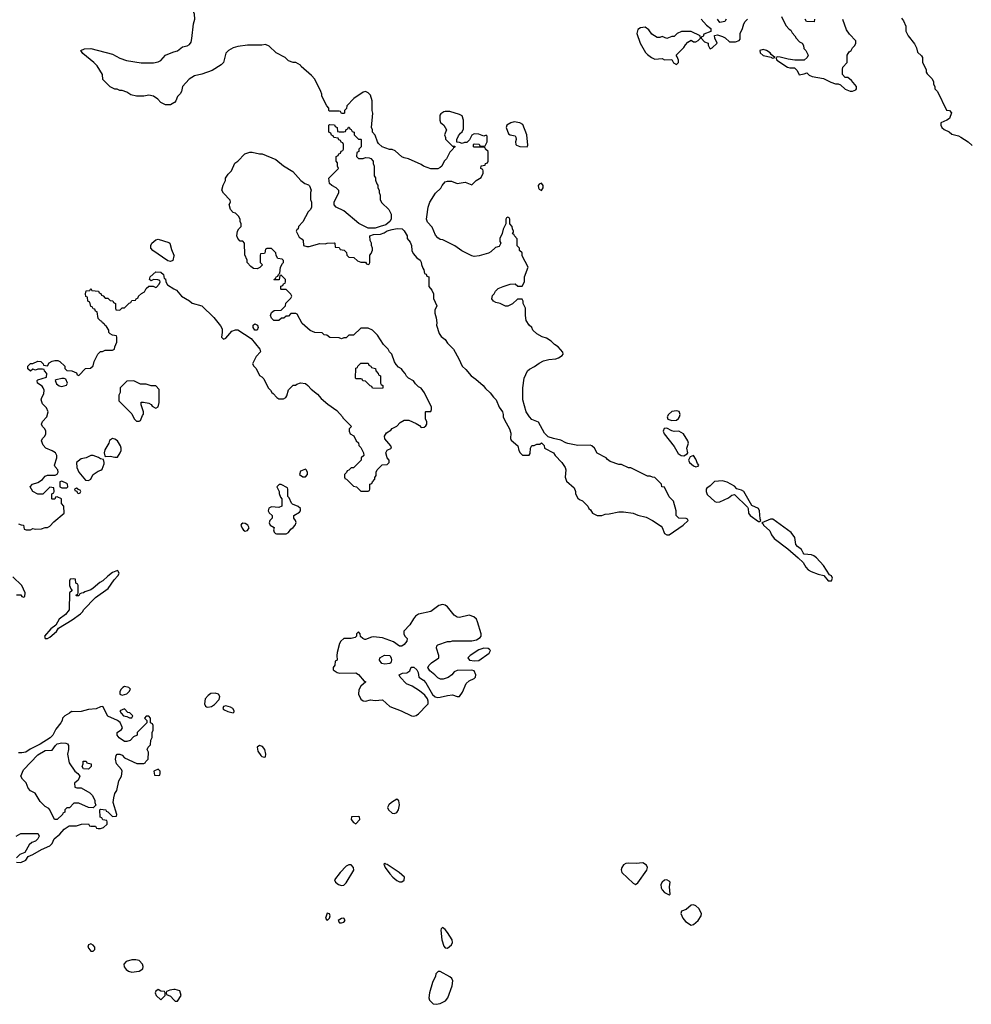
# Model space of a CAD drawing. Header units: inches. Extents: x 1861287 to 2052918, y 204622 to 437896.
# Tile 116 of 215: x 1948720 to 1956616, y 325636 to 333804. Entities that reach past the tile are written whole.
import ezdxf

# ---------------------------------------------------------------- set-up
doc = ezdxf.new("R2010")
doc.units = ezdxf.units.IN
doc.header["$MEASUREMENT"] = 0
for name, color, linetype in [('B9342', 7, 'Continuous'), ('B9343', 7, 'Continuous'), ('B9352', 7, 'Continuous'), ('B9353', 7, 'Continuous')]:
    doc.layers.add(name, color=color, linetype=linetype)

msp = doc.modelspace()

# ---------------------------------------------------------------- linework, layer by layer
at = {"layer": 'B9342', "color": 5, "elevation": 160}
for points in [[(1948710, 329622), (1948732.7, 329612.7), (1948750, 329612), (1948758, 329578), (1948772.7, 329572.7), (1948810, 329572), (1948830, 329582), (1948850, 329578), (1948900.4, 329579.6), (1948930, 329591.3), (1948950, 329592), (1948970, 329602), (1949002, 329638), (1949088, 329710), (1949086, 329770), (1949066, 329790), (1949066, 329830), (1949030, 329846), (1949018, 329842), (1949010, 329826), (1948990, 329826), (1948986, 329830), (1948986, 329870), (1949002, 329878), (1949006, 329890), (1949002, 329922), (1948970, 329926), (1948911.6, 329868.4), (1948870, 329868), (1948829.3, 329889.3), (1948808, 329930), (1948826, 329950), (1948870, 329964.7), (1948908, 329990), (1948915.9, 330000)], [(1949253.2, 330000), (1949265.4, 329985.4), (1949290, 329982), (1949310, 329992), (1949314, 330000)], [(1948692.7, 329032.7), (1948730, 329034), (1948738, 329018), (1948750, 329014), (1948762, 329018), (1948766, 329050), (1948738, 329110), (1948663.1, 329183.1)], [(1948694, 326814), (1948730, 326811.3), (1948770, 326832), (1948790, 326862), (1948830, 326878), (1948900.2, 326919.8), (1948970, 326952), (1948988, 326970), (1949006, 327010), (1949052.9, 327047.1), (1949088.7, 327090), (1949130, 327118), (1949190, 327118), (1949231.6, 327131.6), (1949290, 327132), (1949298, 327118), (1949310, 327114), (1949350, 327114), (1949358, 327098), (1949370, 327094), (1949390, 327094), (1949416.4, 327103.6), (1949446, 327130), (1949446, 327150), (1949442, 327162), (1949410, 327166), (1949402, 327182), (1949387.3, 327187.3), (1949386, 327250), (1949390, 327254), (1949434, 327250), (1949438, 327238), (1949450, 327234), (1949490, 327194), (1949522, 327198), (1949526, 327210), (1949496, 327310), (1949499.5, 327350), (1949510, 327384.7), (1949524.5, 327410), (1949541.2, 327490), (1949564, 327530), (1949569, 327570), (1949564, 327584), (1949522, 327630), (1949515.3, 327670), (1949520.4, 327699.6), (1949528.4, 327711.6), (1949550, 327712), (1949570, 327702), (1949590, 327682), (1949692.7, 327632.7), (1949750, 327634), (1949762, 327638), (1949766, 327650), (1949786, 327670), (1949787.3, 327727.3), (1949778, 327750), (1949786, 327770), (1949806, 327790), (1949807.3, 327827.3), (1949818, 327850), (1949818, 327890), (1949826, 327910), (1949826, 327950), (1949822, 327962), (1949806, 327970), (1949806, 328010), (1949790, 328026), (1949770, 328026), (1949754, 328010), (1949774, 327990), (1949774, 327970), (1949694, 327890), (1949694, 327870), (1949665.4, 327854.6), (1949635.3, 327824.7), (1949610, 327815.3), (1949590, 327815.3), (1949545.6, 327845.6), (1949528, 327870), (1949528.9, 327891.1), (1949565.2, 327914.8), (1949574, 327930), (1949553.6, 327973.6), (1949530, 327989.3), (1949450, 328026), (1949410, 328108), (1949390, 328104), (1949353.4, 328086.6), (1949290, 328080.9), (1949230, 328065.2), (1949162, 328062), (1949150, 328066), (1949134, 328050), (1949094, 328030), (1949074, 328010), (1949072, 327990), (1949062, 327970), (1949020.7, 327919.3), (1948996, 327870), (1948973, 327847), (1948890, 327795.3), (1948806.4, 327753.6), (1948770.8, 327729.2), (1948738, 327722), (1948710, 327722)], [(1948690, 327032), (1948730, 327054), (1948870, 327054), (1948874, 327050), (1948882, 327030), (1948871.1, 327008.9), (1948850.9, 326989.1), (1948821, 326979), (1948799.6, 326960.4), (1948763.6, 326896.4), (1948722, 326878), (1948692, 326850)], [(1950000, 325757.8), (1949966.4, 325753.6), (1949938, 325742), (1949934, 325730), (1949938, 325718), (1949970, 325704.7), (1950000, 325672.7)]]:
    msp.add_lwpolyline(points, dxfattribs=at)
for points in [[(1949070, 329975.3), (1949054, 329970), (1949054, 329930), (1949070, 329922), (1949110, 329922), (1949118, 329930), (1949115.3, 329950), (1949110, 329955.3)], [(1949190, 329918), (1949174, 329910), (1949178, 329898), (1949194, 329894), (1949198, 329878), (1949210, 329874), (1949222, 329878), (1949226, 329890), (1949222, 329902), (1949206, 329906), (1949206, 329910)], [(1949530, 329235.3), (1949490, 329219), (1949450, 329188.7), (1949410.5, 329149.5), (1949384.5, 329135.5), (1949330, 329088.7), (1949310, 329075.3), (1949261, 329059), (1949250, 329048.7), (1949232, 329048), (1949218, 329042), (1949210, 329026), (1949190, 329026), (1949186, 329030), (1949202, 329038), (1949206, 329050), (1949206, 329110), (1949202, 329122), (1949186, 329130), (1949182, 329162), (1949170, 329166), (1949138, 329162), (1949134, 329150), (1949134, 329110), (1949143.6, 329083.6), (1949154, 329070), (1949134, 329050), (1949130.7, 328910), (1949101, 328870), (1949047.7, 328832.3), (1949018.8, 328781.2), (1948978, 328750), (1948926, 328690), (1948932, 328672), (1948950, 328671.3), (1948970, 328682.8), (1949024, 328730), (1949042.7, 328757.3), (1949155.5, 328824.5), (1949225.2, 328874.8), (1949244, 328896), (1949249, 328910), (1949349.4, 329010.6), (1949454.5, 329085.5), (1949503.7, 329156.3), (1949533.2, 329190), (1949544, 329210), (1949538, 329230)], [(1949590, 328272.7), (1949574.4, 328265.6), (1949561, 328250), (1949551, 328230), (1949552, 328210), (1949570, 328201), (1949590, 328206.8), (1949610, 328211), (1949629, 328230), (1949639, 328250), (1949625.2, 328265.2)], [(1949590, 328088.7), (1949552, 328070), (1949562, 328050), (1949582, 328030), (1949610, 328024.7), (1949630, 328012), (1949650, 328014), (1949658, 328030), (1949633.6, 328053.6), (1949618, 328058)], [(1949330, 327266), (1949290, 327268), (1949210, 327306), (1949170, 327306), (1949132.7, 327267.3), (1949110, 327266), (1949094, 327250), (1949094, 327230), (1949078, 327222), (1949074, 327210), (1949030, 327168), (1949008.9, 327168.9), (1948968.9, 327248.9), (1948960.4, 327260.4), (1948930, 327278), (1948890, 327318), (1948848.4, 327388.4), (1948810, 327408), (1948790, 327428), (1948773.6, 327473.6), (1948743.1, 327503.1), (1948728.7, 327530), (1948750, 327582), (1948870, 327704.7), (1948930, 327741), (1948990, 327744), (1949016.5, 327783.5), (1949030, 327796), (1949070, 327804.7), (1949103.6, 327803.6), (1949116.9, 327796.9), (1949123.6, 327783.6), (1949124.7, 327750), (1949116, 327710), (1949130, 327638), (1949176, 327570), (1949202, 327550), (1949218, 327530), (1949203.6, 327496.4), (1949174, 327470), (1949178, 327438), (1949192.7, 327432.7), (1949230, 327432), (1949302, 327390), (1949322, 327370), (1949342, 327330), (1949342, 327310), (1949352, 327288)], [(1949290, 327588), (1949248.4, 327588.4), (1949238, 327610), (1949246, 327630), (1949247.3, 327652.7), (1949270, 327654), (1949278, 327638), (1949311.6, 327631.6), (1949312, 327610)], [(1949870, 327586), (1949834, 327570), (1949838, 327538), (1949870, 327534), (1949882, 327538), (1949886, 327550), (1949886, 327570)], [(1949310, 326138), (1949303.6, 326136.4), (1949291.6, 326128.4), (1949284.7, 326110), (1949310, 326078), (1949330, 326078), (1949342, 326090), (1949342, 326110), (1949330, 326128)], [(1949684.7, 326004.7), (1949650, 326004), (1949602, 325990), (1949584.7, 325970), (1949586.4, 325946.4), (1949603.5, 325923.5), (1949622, 325910), (1949650, 325902.8), (1949690, 325907.3), (1949710, 325910.8), (1949742, 325930), (1949744, 325950), (1949739, 325970), (1949710, 325999)], [(1949870, 325758), (1949850, 325746), (1949844.7, 325730), (1949852, 325710), (1949890, 325674), (1949926, 325710), (1949926, 325730), (1949922, 325742), (1949890, 325746)]]:
    msp.add_lwpolyline(points, close=True, dxfattribs=at)
at = {"layer": 'B9343', "color": 5, "elevation": 160}
for points in [[(1950000, 333114.4), (1949970, 333098), (1949930, 333098), (1949890, 333118), (1949864.7, 333144.7), (1949830, 333169), (1949790, 333177.2), (1949749.1, 333169.1), (1949689.1, 333169.1), (1949642, 333182), (1949610, 333202), (1949570, 333218), (1949550, 333218), (1949527.3, 333227.3), (1949510, 333228), (1949470, 333248), (1949408.4, 333308.4), (1949408, 333350), (1949362, 333422), (1949335.3, 333450), (1949243.1, 333523.1), (1949226, 333550), (1949256.4, 333563.6), (1949310, 333566), (1949490, 333518), (1949550, 333484.7), (1949606.4, 333466.4), (1949727.5, 333447.5), (1949830, 333446), (1949870, 333456), (1949890, 333466.8), (1949930, 333511), (1949990, 333536), (1950000, 333538.8)], [(1950000, 331846), (1949990, 331806), (1949970, 331798), (1949950, 331804), (1949824, 331890), (1949809.2, 331910), (1949809.1, 331930.9), (1949815.3, 331950), (1949850, 331978), (1949870, 331984.7), (1949957.3, 331957.3), (1949964.7, 331950), (1949978, 331898), (1950000, 331852.1)], [(1948915.9, 330000), (1948930, 330018), (1948950, 330024.7), (1949015.3, 330024.7), (1949030, 330034), (1949038, 330050), (1949035.3, 330070), (1949014.6, 330094.6), (1949009.1, 330109.1), (1949028, 330170), (1949028, 330190), (1949018, 330210), (1948988.9, 330228.9), (1948938, 330250), (1948914.6, 330274.6), (1948902, 330310), (1948908, 330330), (1948928, 330350), (1948938, 330370), (1948938, 330390), (1948928, 330410), (1948909.1, 330429.1), (1948902, 330450), (1948908.7, 330470), (1948944, 330510), (1948955.3, 330550), (1948943.1, 330583.1), (1948910, 330618), (1948899, 330650), (1948904, 330670), (1948920.4, 330699.6), (1948922, 330730), (1948915.3, 330750), (1948905.2, 330765.2), (1948868.7, 330790), (1948864, 330810), (1948870, 330818), (1948942, 330838), (1948946, 330870), (1948926, 330890), (1948922, 330902), (1948910, 330906), (1948870, 330906), (1948850, 330898), (1948830, 330906), (1948808.4, 330888.4), (1948787.3, 330907.3), (1948786, 330930), (1948810, 330952), (1948830, 330952), (1948870, 330971.3), (1948894, 330970), (1948914, 330950), (1948918, 330938), (1948950, 330934), (1948963.1, 330956.9), (1948990, 330972), (1949010, 330978), (1949036.9, 330976.9), (1949054, 330970), (1949094, 330930), (1949094, 330910), (1949110, 330894), (1949151.6, 330891.6), (1949190, 330874), (1949198, 330858), (1949210, 330854), (1949266, 330910), (1949307.3, 330912.7), (1949330, 330934), (1949338, 330970), (1949348.4, 330991.6), (1949368, 331030), (1949390, 331052), (1949407.3, 331052.7), (1949430, 331062), (1949490, 331062), (1949506, 331070), (1949508.4, 331091.6), (1949526, 331130), (1949526, 331170), (1949522, 331182), (1949490, 331186), (1949470, 331198), (1949458, 331210), (1949458, 331230), (1949440.4, 331260.4), (1949426, 331270), (1949422, 331282), (1949406, 331290), (1949402, 331302), (1949390, 331306), (1949370, 331326), (1949362, 331382), (1949350, 331386), (1949342, 331402), (1949330, 331406), (1949322, 331422), (1949310, 331426), (1949302, 331462), (1949286, 331470), (1949282, 331502), (1949268.4, 331508.4), (1949266, 331530), (1949270, 331554), (1949302, 331558), (1949310, 331574), (1949318, 331558), (1949372.7, 331552.7), (1949378, 331538), (1949392.7, 331532.7), (1949398, 331518), (1949412.7, 331512.7), (1949430, 331494), (1949450, 331494), (1949470, 331474), (1949492.7, 331472.7), (1949498, 331458), (1949514, 331450), (1949514, 331410), (1949518, 331398), (1949550, 331394), (1949570, 331414), (1949590, 331414), (1949627.3, 331452.7), (1949642, 331458), (1949650, 331474), (1949682, 331478), (1949686, 331490), (1949702, 331498), (1949706, 331510), (1949730, 331532), (1949754.6, 331545.4), (1949770, 331574), (1949790, 331594), (1949827.3, 331592.7), (1949850, 331582), (1949854.6, 331585.4), (1949878, 331610), (1949886, 331630), (1949882, 331642), (1949867.3, 331647.3), (1949830, 331648), (1949810, 331638), (1949798, 331650), (1949802, 331670), (1949850, 331711.3), (1949890.9, 331710.9), (1949912, 331690), (1949918, 331658), (1949930, 331654), (1949932, 331630), (1949945.4, 331605.4), (1950000, 331571.9)], [(1949314, 330000), (1949330, 330032), (1949370, 330058), (1949393.6, 330066.4), (1949403.1, 330076.9), (1949420.4, 330119.6), (1949422, 330130), (1949415.3, 330155.3), (1949390, 330162), (1949372.9, 330172.9), (1949330, 330188.7), (1949310, 330188.7), (1949270, 330168.7), (1949230, 330161.2), (1949191, 330130), (1949194, 330090), (1949210, 330051.3), (1949253.2, 330000)]]:
    msp.add_lwpolyline(points, dxfattribs=at)
for points in [[(1949090, 330828.7), (1949070, 330828.7), (1949023.6, 330816.4), (1949014, 330810), (1949024.7, 330784.7), (1949046, 330766), (1949070, 330761), (1949090, 330766), (1949108.4, 330771.6), (1949115.3, 330790), (1949102, 330822)], [(1949667.3, 330807.3), (1949610, 330806), (1949554, 330750), (1949552.7, 330712.7), (1949542, 330690), (1949543.6, 330643.6), (1949650, 330534), (1949670, 330494), (1949690, 330474), (1949710, 330474), (1949722, 330478), (1949738, 330522), (1949747.3, 330532.7), (1949748, 330550), (1949728, 330610), (1949727.3, 330632.7), (1949747.3, 330632.7), (1949790, 330622), (1949811.3, 330611.3), (1949819.6, 330599.6), (1949843.6, 330583.6), (1949850, 330582), (1949870, 330594), (1949878, 330630), (1949876.4, 330736.4), (1949850, 330766), (1949810, 330766), (1949770, 330782), (1949722, 330782)], [(1949490, 330329.6), (1949465.5, 330314.5), (1949459.5, 330290), (1949424.9, 330235.1), (1949422, 330210), (1949426, 330186), (1949430, 330182), (1949470, 330184), (1949510, 330174.4), (1949530, 330175.5), (1949554.5, 330210), (1949561.6, 330230), (1949562, 330250), (1949555.1, 330270), (1949530, 330309.5), (1949510, 330325.6)]]:
    msp.add_lwpolyline(points, close=True, dxfattribs=at)
at = {"layer": 'B9352', "color": 5, "elevation": 160}
for points in [[(1951417.3, 330000), (1951418, 329998), (1951432.7, 329992.7), (1951490, 329934), (1951514, 329930), (1951550, 329894), (1951610, 329894), (1951622, 329898), (1951626, 329910), (1951626, 329950), (1951642, 329958), (1951646, 329970), (1951667.3, 329992.7), (1951667.3, 330000)], [(1953248.3, 330000), (1953256.9, 329976.9), (1953319.8, 329919.8), (1953332, 329890), (1953332, 329870), (1953350, 329834), (1953363.6, 329823.6), (1953390, 329814), (1953434, 329770), (1953442, 329750), (1953456.9, 329736.9), (1953471.6, 329711.6), (1953510, 329692), (1953550, 329692), (1953576.4, 329703.6), (1953610, 329706), (1953690, 329722.8), (1953730, 329722.8), (1953810, 329710.8), (1953850, 329694.8), (1953916.8, 329676.8), (1953970, 329651), (1954042, 329602), (1954051, 329591), (1954070, 329542), (1954090, 329531.3), (1954110, 329532), (1954226, 329610), (1954266, 329650), (1954262, 329662), (1954250, 329666), (1954190, 329668), (1954166, 329690), (1954166, 329730), (1954146, 329810), (1954110, 329846), (1954070, 329926), (1954048.9, 329928.9), (1954046, 329950), (1953996, 330000)], [(1950000, 325672.7), (1950010, 325662), (1950030, 325662), (1950059, 325710), (1950048.4, 325748.4), (1950010, 325759), (1950000, 325757.8)]]:
    msp.add_lwpolyline(points, dxfattribs=at)
for points in [[(1950890, 329948), (1950872.7, 329947.3), (1950854, 329930), (1950871.6, 329891.6), (1950872.7, 329872.7), (1950883.6, 329843.6), (1950894, 329830), (1950894, 329770), (1950870, 329758), (1950810, 329762), (1950787.5, 329752.5), (1950781, 329730), (1950790, 329712), (1950814, 329690), (1950814, 329670), (1950796, 329650), (1950791, 329630), (1950798, 329610), (1950831.6, 329591.6), (1950826.4, 329573.6), (1950830, 329554), (1950842, 329542), (1950850, 329538.8), (1950930, 329540.5), (1950949.5, 329550.5), (1950970, 329578.8), (1950990, 329591), (1951005.2, 329610), (1951013.2, 329633.2), (1951009.1, 329649.1), (1950995.3, 329670), (1950995.3, 329690), (1951042, 329718), (1951048.7, 329730), (1951049, 329750), (1951030, 329765.2), (1950984, 329784), (1950974.6, 329794.6), (1950956.4, 329836.4), (1950946, 329850), (1950946, 329910), (1950942, 329922)], [(1954550, 329978.5), (1954485.9, 329974.1), (1954450, 329936.4), (1954421.9, 329918.1), (1954416.9, 329910), (1954415.4, 329890), (1954424.6, 329864.6), (1954487.1, 329807.1), (1954502, 329802), (1954530, 329805.5), (1954601.7, 329838.3), (1954630, 329860.3), (1954650, 329864.9), (1954759.4, 329759.4), (1954764.9, 329750), (1954766.4, 329710), (1954780.8, 329690), (1954850, 329640.3), (1954859.4, 329640.6), (1954869.4, 329650), (1954863.1, 329663.1), (1954857.7, 329730), (1954850, 329748), (1954794.3, 329774.3), (1954728.3, 329890), (1954710, 329900.2), (1954671.5, 329911.5), (1954650, 329934), (1954590, 329968.8)], [(1950570, 329628.7), (1950559.6, 329620.4), (1950556, 329610), (1950565.2, 329585.2), (1950576, 329570), (1950590, 329560.7), (1950610, 329567.3), (1950622.7, 329590), (1950613.2, 329610), (1950590, 329625.2)], [(1954950, 329660.7), (1954878, 329630), (1954886.2, 329626.2), (1954890.3, 329610), (1954945.1, 329565.1), (1954958, 329530), (1954980, 329500), (1955093.3, 329413.3), (1955179.2, 329339.2), (1955220, 329300), (1955241.9, 329261.9), (1955261, 329241), (1955286.3, 329226.3), (1955344.4, 329204.4), (1955392.9, 329192.9), (1955427.3, 329150), (1955450, 329148.4), (1955455.3, 329150), (1955465.2, 329170), (1955455.1, 329190), (1955438.7, 329198.7), (1955390, 329276.4), (1955330, 329340.4), (1955310, 329356.8), (1955290, 329365.3), (1955230, 329371.8), (1955220.4, 329380.4), (1955207, 329410), (1955173.9, 329433.9), (1955159.5, 329450), (1955152.6, 329510), (1955122.4, 329550), (1954970, 329659.8)], [(1952226.7, 328953.3), (1952196.5, 328943.5), (1952130, 328896), (1952030, 328874), (1952004.9, 328855.1), (1951986, 328834), (1951956.2, 328783.8), (1951907.4, 328732.6), (1951906.7, 328710), (1951916.4, 328690), (1951933.7, 328670), (1951932.9, 328650), (1951910, 328621.3), (1951890, 328606.3), (1951870, 328607.8), (1951822.4, 328642.4), (1951730, 328676.9), (1951655.3, 328684.7), (1951638, 328682), (1951590, 328662), (1951583.1, 328663.1), (1951566, 328670), (1951547.3, 328687.3), (1951546, 328710), (1951530, 328726), (1951514, 328710), (1951514, 328690), (1951502, 328678), (1951470.5, 328669.5), (1951410, 328669.7), (1951383.1, 328650), (1951372, 328630), (1951354.8, 328554.8), (1951351.1, 328531.1), (1951354, 328490), (1951338, 328482), (1951334, 328450), (1951322, 328430), (1951322, 328410), (1951354, 328390), (1951376.4, 328383.6), (1951510, 328386), (1951530, 328371), (1951578, 328318), (1951592, 328310), (1951550, 328275.3), (1951533.7, 328246.3), (1951530.7, 328210), (1951550, 328166.8), (1951570, 328154), (1951590, 328150.7), (1951630, 328162), (1951670, 328157.6), (1951730, 328162.4), (1951790, 328107), (1951886, 328070), (1951970, 328030.4), (1951990, 328026), (1952010, 328032.2), (1952030, 328046), (1952100.8, 328119.2), (1952108.2, 328130), (1952109.7, 328150), (1952103.5, 328170), (1952080.4, 328200.4), (1952037.1, 328237.1), (1951976.2, 328276.2), (1951930, 328295.1), (1951877, 328350), (1951869.5, 328370), (1951896.6, 328383.4), (1951933.3, 328386.7), (1951956.3, 328403.7), (1951967.7, 328432.3), (1951990, 328431.8), (1952016.3, 328410), (1952026.8, 328390), (1952031.3, 328350), (1952070, 328326), (1952090, 328304), (1952145.9, 328205.9), (1952167.8, 328187.8), (1952190, 328182.4), (1952210, 328183.8), (1952270, 328199.1), (1952310, 328204), (1952350, 328191), (1952370, 328191), (1952395.1, 328224.9), (1952423.5, 328296.5), (1952450, 328320.4), (1952490, 328339.1), (1952500.9, 328350), (1952504.5, 328370), (1952490, 328401.2), (1952470, 328409.4), (1952350, 328405.2), (1952325.8, 328394.2), (1952306.8, 328370), (1952273.8, 328346.2), (1952232.9, 328332.9), (1952212.5, 328332.5), (1952190, 328345.2), (1952165.2, 328370), (1952122, 328402), (1952107, 328430), (1952117, 328450), (1952136.2, 328470), (1952197, 328510), (1952198.4, 328530), (1952177.2, 328590), (1952182, 328610), (1952190, 328618), (1952270, 328644.7), (1952294.6, 328645.4), (1952310, 328651.3), (1952471.6, 328651.6), (1952510, 328661), (1952540.2, 328679.8), (1952549, 328690), (1952549.2, 328710), (1952519.5, 328810), (1952509.4, 328830), (1952489.2, 328850), (1952450, 328863.6), (1952370, 328846.3), (1952350, 328846.6), (1952323.7, 328863.7), (1952270, 328933.6), (1952250, 328948.2)], [(1951750, 328459), (1951724.7, 328464.7), (1951706, 328490), (1951708, 328510), (1951747.2, 328532.8), (1951790.3, 328530.3), (1951802, 328510), (1951804, 328490), (1951798.8, 328470), (1951790, 328464.5)], [(1952570, 328589.6), (1952530, 328578), (1952457.3, 328530), (1952438.8, 328510), (1952450.7, 328490.7), (1952494.8, 328485.2), (1952530, 328488), (1952616, 328550), (1952625.2, 328570), (1952618.9, 328578.9), (1952607, 328587)], [(1950341.4, 328218.6), (1950305.5, 328214.5), (1950282.5, 328197.5), (1950258.8, 328170), (1950253.4, 328130), (1950262.8, 328110), (1950270, 328102.8), (1950281.1, 328101.1), (1950310, 328106), (1950336.3, 328123.7), (1950375.1, 328164.9), (1950379.3, 328190), (1950368.7, 328210)], [(1950430, 328113.2), (1950410, 328106), (1950406, 328090), (1950410, 328082), (1950445.4, 328065.4), (1950490, 328054), (1950498, 328062), (1950498, 328070), (1950488, 328090), (1950470, 328102)], [(1950710, 327782), (1950691.3, 327768.7), (1950695.3, 327735.3), (1950719.8, 327699.8), (1950730, 327691.3), (1950750, 327686), (1950758, 327690), (1950762, 327710), (1950753.2, 327750), (1950734.5, 327774.5)], [(1951850, 327339), (1951804, 327310), (1951782.8, 327290), (1951770.8, 327270), (1951778.8, 327250), (1951810, 327222.8), (1951830, 327218.8), (1951850, 327226.8), (1951863.7, 327250), (1951872, 327290), (1951865.2, 327325.2)], [(1951530, 327194), (1951474, 327190), (1951471.3, 327170), (1951490, 327144.7), (1951510, 327132), (1951542, 327170), (1951538, 327190)], [(1951450, 326794), (1951430, 326782), (1951378, 326730), (1951332, 326670), (1951341, 326650), (1951366, 326630), (1951390, 326622), (1951410, 326624), (1951430, 326642.8), (1951491.6, 326750), (1951489.3, 326770), (1951470, 326792.7)], [(1951750, 326806), (1951742, 326798), (1951752, 326770), (1951790, 326718), (1951816, 326690), (1951850, 326662.8), (1951870, 326650.8), (1951890, 326650.8), (1951910, 326666), (1951911.5, 326691.5), (1951869, 326730), (1951770, 326795.3), (1951758, 326798)], [(1953889.4, 326809.4), (1953834.4, 326805.6), (1953770, 326807.8), (1953750, 326805.6), (1953730, 326794), (1953714.9, 326770), (1953710.6, 326750.6), (1953717.3, 326730), (1953810, 326640.7), (1953830, 326630.8), (1953850, 326642.8), (1953922.7, 326750), (1953929.3, 326770), (1953921.2, 326790)], [(1954090, 326669.2), (1954070, 326665.2), (1954050, 326649), (1954040.5, 326630), (1954043.4, 326603.4), (1954050, 326586), (1954070, 326562.8), (1954110, 326544.7), (1954118, 326550), (1954112.3, 326610), (1954117.2, 326650), (1954110, 326659)], [(1954310, 326462), (1954290, 326459), (1954250, 326422), (1954211.6, 326408.4), (1954204.7, 326390), (1954221, 326350), (1954243.5, 326323.5), (1954290, 326291.3), (1954310, 326298), (1954350, 326332), (1954375.3, 326370), (1954378, 326390), (1954355.3, 326430), (1954330, 326454)], [(1951270, 326392.7), (1951258, 326350), (1951270, 326332), (1951290, 326352), (1951296, 326370), (1951290, 326388)], [(1951410, 326351.8), (1951390, 326348.7), (1951362, 326330), (1951372, 326312), (1951390, 326311.3), (1951410, 326318.8), (1951421.2, 326330)], [(1952226.8, 326273.2), (1952216.9, 326263.1), (1952214.8, 326250), (1952221.3, 326170), (1952238, 326118), (1952250, 326104), (1952270, 326103), (1952302, 326130), (1952309.6, 326150), (1952307.3, 326170), (1952270, 326232.7), (1952250, 326256)], [(1952210, 325908.7), (1952191.6, 325908.4), (1952172, 325890), (1952171.1, 325868.9), (1952143.8, 325816.2), (1952119.5, 325730), (1952115.8, 325690), (1952120.5, 325670), (1952150, 325640.4), (1952176.1, 325636.1), (1952210, 325643.7), (1952253.9, 325666.1), (1952271.2, 325688.8), (1952309.5, 325790), (1952315.1, 325830), (1952305.2, 325850), (1952290, 325865.2)]]:
    msp.add_lwpolyline(points, close=True, dxfattribs=at)
at = {"layer": 'B9353', "color": 5, "elevation": 160}
for points in [[(1950000, 333538.8), (1950030, 333547.3), (1950070, 333578), (1950110, 333587.3), (1950130, 333598), (1950142, 333618), (1950149, 333649), (1950162.7, 333770), (1950172.3, 333810), (1950169.2, 333850), (1950145.2, 333910), (1950152.9, 333947.1), (1950164, 333970), (1950165.6, 334065.6), (1950173.2, 334110), (1950159, 334170), (1950133.2, 334210), (1950047, 334290), (1950000, 334320.2)], [(1954374, 333810), (1954419.6, 333759.6), (1954454, 333730), (1954454, 333706), (1954396.9, 333683.1), (1954390, 333666), (1954378, 333662), (1954374, 333650), (1954400.7, 333620.7), (1954432, 333610), (1954432.7, 333592.7), (1954445.4, 333565.4), (1954450, 333562), (1954466, 333570), (1954508, 333610), (1954488, 333650), (1954486, 333674), (1954510, 333678), (1954550, 333666), (1954573.7, 333653.7), (1954610, 333622), (1954619.6, 333619.6), (1954660.4, 333619.6), (1954688.4, 333631.6), (1954698, 333642), (1954698, 333690), (1954718, 333730), (1954728, 333770), (1954738, 333790), (1954758, 333810)], [(1954582, 333810), (1954570.8, 333789.2), (1954530, 333782), (1954510, 333808)], [(1955042, 333830), (1955076.9, 333756.9), (1955105.4, 333725.4), (1955118, 333718), (1955130, 333694), (1955151.6, 333671.6), (1955162, 333650), (1955190, 333622), (1955212, 333610), (1955222, 333590), (1955226, 333566), (1955242, 333550), (1955262, 333510), (1955254, 333490), (1955230, 333468), (1955151.1, 333468.9), (1955096, 333476), (1955030, 333494), (1955010, 333495.3), (1954994, 333490), (1955002, 333470), (1955092, 333410), (1955110, 333404), (1955150, 333404.7), (1955170, 333382), (1955187.7, 333347.7), (1955230, 333356), (1955250, 333364.7), (1955270, 333344.7), (1955294.4, 333334.4), (1955390, 333316.3), (1955450, 333286), (1955490, 333271.3), (1955510, 333271.3), (1955530, 333264.7), (1955567.9, 333227.9), (1955610, 333211), (1955628.9, 333211.1), (1955656.5, 333223.5), (1955662, 333230), (1955662, 333250), (1955620.4, 333300.4), (1955590, 333326), (1955570, 333326), (1955546, 333350), (1955546, 333390), (1955548.4, 333411.6), (1955586, 333450), (1955586, 333510), (1955603.1, 333536.9), (1955618, 333550), (1955628.9, 333571.1), (1955648, 333590), (1955658, 333610), (1955658, 333630), (1955605.2, 333685.2), (1955580.2, 333720.2), (1955550, 333806)], [(1955314, 333810), (1955312.7, 333787.3), (1955248.9, 333788.9), (1955238, 333810)], [(1956036.9, 333816.9), (1956054.4, 333794.4), (1956071.3, 333750), (1956072, 333710), (1956091.3, 333670), (1956145.4, 333605.4), (1956162, 333570), (1956170, 333534), (1956203.6, 333503.6), (1956212, 333490), (1956212, 333450), (1956242, 333390), (1956242, 333370), (1956250, 333354), (1956290, 333314), (1956302, 333290), (1956302, 333270), (1956312, 333250), (1956314, 333230), (1956334, 333210), (1956410, 333054), (1956434, 333050), (1956451.6, 333031.6), (1956434.8, 332985.2), (1956412, 332970), (1956362, 332950), (1956362, 332930), (1956371, 332910), (1956390, 332894.8), (1956433.4, 332873.4), (1956455.3, 332855.3), (1956510, 332841), (1956530, 332831), (1956590.6, 332790.6), (1956622, 332762)], [(1953996, 330000), (1953990, 330006), (1953970, 330008), (1953950, 330018), (1953930, 330018), (1953790, 330088), (1953770, 330088), (1953714.6, 330114.6), (1953690, 330115.3), (1953620.2, 330140.2), (1953596.4, 330156.4), (1953586, 330170), (1953510, 330208), (1953488, 330250), (1953466, 330270), (1953454, 330274), (1953350, 330273.2), (1953269.3, 330289.3), (1953250, 330294), (1953210, 330317.2), (1953149.1, 330329.1), (1953104, 330344), (1953074.6, 330374.6), (1953024.7, 330464.7), (1952970, 330488.7), (1952948.7, 330510), (1952922, 330550), (1952894, 330650), (1952894, 330750), (1952905.2, 330830), (1952934, 330890), (1952950, 330906), (1952990, 330926), (1953030, 330956), (1953065.6, 330974.4), (1953110, 330986), (1953168.9, 330991.1), (1953190, 330998), (1953220.4, 331019.6), (1953228, 331030), (1953227.3, 331047.3), (1953188, 331090), (1953158, 331110), (1953130, 331138), (1953090, 331162), (1953054.6, 331174.6), (1953010, 331198), (1952978, 331230), (1952968, 331250), (1952948, 331270), (1952922, 331310), (1952915.3, 331350), (1952915.3, 331410), (1952898, 331450), (1952898, 331470), (1952890, 331486), (1952850, 331486), (1952810, 331448), (1952770, 331428), (1952750, 331428), (1952706, 331450), (1952670, 331458), (1952650, 331468), (1952638, 331490), (1952644, 331516), (1952658, 331530), (1952668.9, 331551.1), (1952690, 331574), (1952730, 331592), (1952789.1, 331610.9), (1952830, 331612), (1952852.7, 331592.7), (1952890, 331594), (1952908, 331630), (1952908, 331670), (1952938, 331750), (1952890, 331846), (1952888, 331870), (1952868, 331890), (1952866, 331910), (1952848.4, 331928.4), (1952847.3, 331987.3), (1952826, 332010), (1952822, 332022), (1952808.4, 332028.4), (1952818, 332042), (1952818, 332050), (1952808.4, 332068.4), (1952806, 332090), (1952786, 332110), (1952786, 332150), (1952782, 332162), (1952770, 332166), (1952758, 332162), (1952754, 332150), (1952754, 332110), (1952730, 332066), (1952722, 332030), (1952704.7, 331990), (1952704.7, 331964.7), (1952712, 331950), (1952696.9, 331923.1), (1952666.4, 331913.6), (1952630, 331878), (1952610, 331868), (1952533.4, 331846.6), (1952490, 331840.9), (1952470, 331846.6), (1952387.3, 331887.3), (1952330, 331929), (1952230, 331978), (1952210, 331982), (1952190, 331995.3), (1952170, 332018), (1952143.1, 332083.1), (1952104.8, 332124.8), (1952096, 332150), (1952097.2, 332170), (1952109.5, 332250), (1952123.7, 332290), (1952170, 332366), (1952212.9, 332407.1), (1952224, 332430), (1952250, 332458), (1952270, 332464.7), (1952303.6, 332463.6), (1952350, 332446), (1952416, 332456), (1952470, 332434), (1952506, 332470), (1952550, 332494), (1952566, 332530), (1952566, 332550), (1952562, 332562), (1952546, 332570), (1952548.4, 332591.6), (1952582, 332598), (1952586, 332610), (1952602, 332618), (1952606, 332630), (1952606, 332710), (1952586, 332730), (1952582, 332742), (1952570, 332746), (1952490, 332746), (1952486, 332750), (1952486, 332770), (1952490, 332774), (1952531.6, 332771.6), (1952538, 332758), (1952550, 332754), (1952582, 332758), (1952598, 332790), (1952598, 332838), (1952590, 332846), (1952570, 332838), (1952530, 332855.3), (1952490, 332858), (1952470, 332846), (1952452.7, 332807.3), (1952430, 332786), (1952410, 332786), (1952390, 332778), (1952370, 332786), (1952347.3, 332787.3), (1952348, 332810), (1952360.4, 332839.6), (1952376.4, 332863.6), (1952390, 332874), (1952402, 332898), (1952402, 332970), (1952390, 333006), (1952370, 333018), (1952290, 333042), (1952250, 333044), (1952239.8, 333040.2), (1952215.3, 333024.7), (1952206.8, 333013.2), (1952204.7, 332970), (1952211.1, 332951.1), (1952238, 332930), (1952262, 332890), (1952244.7, 332850), (1952252.7, 332827.3), (1952252.7, 332812.7), (1952310, 332754), (1952330, 332754), (1952334, 332750), (1952318, 332742), (1952314, 332730), (1952290, 332706), (1952262, 332650), (1952242, 332630), (1952222, 332590), (1952210, 332578), (1952188.4, 332568.4), (1952130, 332568), (1952070, 332588.7), (1952050, 332602), (1951946, 332650), (1951910, 332658), (1951890, 332668), (1951836.5, 332716.5), (1951810, 332728), (1951788.9, 332728.9), (1951726, 332750), (1951696.4, 332776.4), (1951688, 332790), (1951670, 332846), (1951646, 332870), (1951646, 332890), (1951638, 332910), (1951649, 333030), (1951645.2, 333050), (1951645.2, 333130), (1951630, 333178), (1951610, 333198), (1951590, 333208), (1951570, 333202), (1951491.3, 333150), (1951434, 333090), (1951431.6, 333068.4), (1951414, 333050), (1951414, 333030), (1951410, 333026), (1951390, 333026), (1951382, 333042), (1951370, 333046), (1951290, 333046), (1951286, 333050), (1951286, 333070), (1951268.4, 333088.4), (1951228, 333170), (1951227.3, 333187.3), (1951218, 333210), (1951168, 333310), (1951140.4, 333340.4), (1951056.4, 333416.4), (1951048.4, 333428.4), (1951010, 333448), (1950990, 333448.7), (1950950, 333464), (1950922, 333490), (1950848.7, 333530), (1950790, 333584), (1950758, 333598), (1950730, 333593.2), (1950610, 333593.2), (1950530, 333581.2), (1950492, 333570), (1950451.1, 333548.9), (1950430, 333528), (1950410.7, 333449.3), (1950392, 333430), (1950317.5, 333382.5), (1950230, 333353.2), (1950170, 333339), (1950124.7, 333310), (1950072, 333250), (1950062, 333210), (1950051.6, 333188.4), (1950030, 333166), (1950014, 333130), (1950003.6, 333116.4), (1950000, 333114.4)], [(1951667.3, 330000), (1951667.3, 330007.3), (1951676.4, 330023.6), (1951678, 330050), (1951686, 330070), (1951728.4, 330111.6), (1951770, 330114), (1951786, 330130), (1951786, 330150), (1951768.4, 330168.4), (1951758, 330210), (1951770, 330234), (1951806, 330250), (1951798, 330270), (1951748.4, 330328.4), (1951748, 330350), (1951763.1, 330376.9), (1951800.4, 330399.6), (1951810, 330412), (1951850, 330432), (1951876.4, 330463.6), (1951910, 330482), (1951950, 330482), (1952010, 330454), (1952036.9, 330436.9), (1952050, 330422), (1952076.4, 330423.6), (1952090, 330434), (1952098, 330450), (1952098, 330470), (1952088, 330490), (1952088, 330550), (1952090, 330554), (1952130, 330554), (1952138, 330570), (1952138, 330590), (1952078, 330710), (1952050, 330748), (1952030, 330758), (1952003.1, 330783.1), (1951988.4, 330808.4), (1951946, 330830), (1951930, 330846), (1951918, 330870), (1951898, 330890), (1951888.4, 330908.4), (1951863.1, 330923.1), (1951843.1, 330943.1), (1951830, 330966), (1951808, 331030), (1951788, 331050), (1951778, 331070), (1951738, 331110), (1951690, 331188), (1951646, 331230), (1951610, 331246), (1951550, 331246), (1951490, 331186), (1951450, 331186), (1951430, 331166), (1951410, 331166), (1951390, 331158), (1951370, 331166), (1951292.7, 331167.3), (1951267.3, 331187.3), (1951246, 331190), (1951230, 331206), (1951170, 331208), (1951130, 331226), (1951063.1, 331283.1), (1951022, 331362), (1951010, 331366), (1950970, 331366), (1950950, 331346), (1950930, 331346), (1950911.6, 331328.4), (1950892.7, 331327.3), (1950870, 331308), (1950828.4, 331308.4), (1950808.4, 331328.4), (1950802, 331350), (1950810, 331374), (1950830, 331392), (1950890, 331394), (1950926, 331430), (1950928.4, 331451.6), (1950970, 331494), (1950978, 331510), (1950970, 331526), (1950930, 331566), (1950890, 331566), (1950886, 331570), (1950887.3, 331592.7), (1950902, 331598), (1950907.3, 331612.7), (1950922, 331618), (1950926, 331630), (1950926, 331650), (1950890, 331686), (1950878, 331682), (1950872.7, 331647.3), (1950830, 331646), (1950828, 331650), (1950842, 331658), (1950850, 331674), (1950862, 331678), (1950866, 331690), (1950878, 331702), (1950884, 331750), (1950899, 331781), (1950908, 331790), (1950907.3, 331807.3), (1950896.4, 331816.4), (1950862, 331822), (1950848.4, 331848.4), (1950846, 331870), (1950810, 331906), (1950770, 331906), (1950758, 331902), (1950754, 331870), (1950750, 331866), (1950718, 331862), (1950714, 331850), (1950714, 331790), (1950734, 331770), (1950712.7, 331747.3), (1950690, 331738), (1950660.4, 331740.4), (1950636.4, 331756.4), (1950606, 331790), (1950606, 331810), (1950587.3, 331852.7), (1950586, 331950), (1950570, 331966), (1950550, 331966), (1950528.4, 331988.4), (1950522, 332010), (1950528, 332050), (1950538, 332070), (1950558, 332090), (1950558, 332110), (1950548, 332130), (1950548, 332150), (1950534.6, 332174.6), (1950510, 332198), (1950490, 332206), (1950469.1, 332229.1), (1950458, 332270), (1950468, 332290), (1950467.3, 332307.3), (1950410, 332366), (1950398, 332390), (1950408.9, 332431.1), (1950428, 332470), (1950428.7, 332490), (1950450, 332522), (1950478, 332550), (1950504.7, 332615.3), (1950530, 332632), (1950589.1, 332690.9), (1950630, 332706), (1950650, 332706), (1950710, 332691), (1950731.1, 332691.1), (1950844.5, 332644.5), (1950910, 332591), (1950985.2, 332545.2), (1951052, 332470), (1951086.4, 332446.4), (1951115.3, 332435.3), (1951125.4, 332425.4), (1951138, 332390), (1951132, 332370), (1951132, 332330), (1951132.7, 332312.7), (1951142, 332290), (1951142, 332250), (1951132, 332230), (1951112, 332210), (1951070, 332128), (1951034, 332090), (1951031.3, 332068.7), (1951018, 332062), (1951014, 332050), (1951032, 332010), (1951039.6, 331999.6), (1951063.6, 331983.6), (1951071.3, 331971.3), (1951074, 331930), (1951102, 331922), (1951122, 331922), (1951210, 331946.8), (1951255.3, 331944.7), (1951271.1, 331951.1), (1951330, 331952), (1951334, 331950), (1951338, 331918), (1951370, 331914), (1951378, 331898), (1951412.7, 331892.7), (1951432.7, 331872.7), (1951434, 331850), (1951450, 331834), (1951491.6, 331831.6), (1951523.6, 331803.6), (1951550, 331794), (1951590, 331794), (1951598, 331778), (1951610, 331774), (1951622, 331778), (1951626, 331790), (1951626, 331850), (1951636.4, 331863.6), (1951647.3, 331892.7), (1951648, 331910), (1951638, 331930), (1951638, 331950), (1951627.3, 331972.7), (1951626, 332010), (1951656.4, 332023.6), (1951713.6, 332026.4), (1951744.7, 332035.3), (1951770, 332052), (1951810, 332064.7), (1951851.6, 332071.6), (1951894, 332070), (1951910, 332054), (1951934, 332010), (1951934, 331990), (1951959.6, 331959.6), (1951971.6, 331931.6), (1951974, 331890), (1951983.6, 331863.6), (1952014, 331830), (1952042, 331810), (1952051.6, 331791.6), (1952052.7, 331772.7), (1952063.6, 331743.6), (1952074, 331730), (1952078, 331698), (1952092.7, 331692.7), (1952098, 331678), (1952114, 331670), (1952114, 331590), (1952139.6, 331559.6), (1952152, 331530), (1952152.7, 331492.7), (1952182, 331430), (1952165.4, 331394.6), (1952164.7, 331370), (1952176, 331330), (1952181, 331290), (1952178, 331270), (1952199.8, 331199.8), (1952217.3, 331177.3), (1952251.3, 331150), (1952270, 331122), (1952318, 331070), (1952364.7, 330990), (1952392, 330930), (1952422, 330902), (1952464.7, 330850), (1952503.5, 330823.5), (1952564.7, 330770), (1952583.5, 330743.5), (1952624.7, 330710), (1952650, 330672), (1952672, 330650), (1952698, 330590), (1952724.7, 330550), (1952731.3, 330530), (1952731.3, 330510), (1952743.5, 330483.5), (1952784.7, 330410), (1952795.3, 330375.3), (1952791.3, 330330), (1952796.9, 330316.9), (1952852, 330270), (1952862, 330230), (1952871.6, 330211.6), (1952892.7, 330192.7), (1952947.3, 330192.7), (1952954.6, 330205.4), (1952958, 330250), (1952968.9, 330271.1), (1952987.3, 330272.7), (1953010, 330282), (1953036.4, 330283.6), (1953050, 330294), (1953071.6, 330271.6), (1953074, 330250), (1953150, 330212), (1953162, 330190), (1953218, 330130), (1953244.7, 330090), (1953251.3, 330070), (1953244.7, 330010), (1953248.3, 330000)], [(1950000, 331852.1), (1950001, 331850), (1950000, 331846)], [(1950000, 331571.9), (1950019.8, 331559.8), (1950062, 331510), (1950130, 331472), (1950150, 331452), (1950230, 331431.3), (1950330, 331334), (1950385.4, 331265.4), (1950398.8, 331238.8), (1950401, 331210), (1950394, 331170), (1950410, 331154), (1950430, 331162), (1950480.7, 331219.3), (1950510, 331230.6), (1950530.4, 331230.4), (1950639.3, 331159.3), (1950711, 331070), (1950718, 331050), (1950682, 331010), (1950652, 330950), (1950662, 330930), (1950682, 330910), (1950710, 330854), (1950730, 330842), (1950745.4, 330825.4), (1950782, 330750), (1950802, 330730), (1950811.6, 330711.6), (1950823.6, 330703.6), (1950852, 330670), (1950870, 330658), (1950910, 330658), (1950929.1, 330670.9), (1950936.5, 330683.5), (1950950, 330734), (1950990, 330772), (1951007.3, 330772.7), (1951018, 330782), (1951049.2, 330790.8), (1951090, 330786.8), (1951110.4, 330770.4), (1951138, 330738), (1951190, 330698.8), (1951222.5, 330662.5), (1951275.9, 330615.9), (1951350, 330561), (1951398, 330510), (1951401, 330501), (1951472, 330430), (1951454, 330410), (1951454, 330390), (1951462, 330370), (1951491.1, 330351.1), (1951511.6, 330311.6), (1951530, 330294), (1951532.7, 330272.7), (1951550, 330254), (1951572, 330210), (1951574, 330190), (1951554, 330170), (1951554, 330150), (1951490, 330086), (1951470, 330086), (1951450, 330066), (1951438, 330062), (1951432.7, 330047.3), (1951414, 330030), (1951414, 330010), (1951417.3, 330000)]]:
    msp.add_lwpolyline(points, dxfattribs=at)
for points in [[(1953910, 333742), (1953870, 333737.2), (1953850, 333722), (1953841, 333690), (1953866.8, 333610), (1953913.2, 333533.2), (1953930, 333516), (1953962, 333490), (1953990, 333478), (1954050, 333482), (1954070, 333472), (1954130, 333474), (1954145.4, 333445.4), (1954170, 333434), (1954186, 333450), (1954186, 333470), (1954176.4, 333496.4), (1954166, 333510), (1954230, 333574), (1954243.1, 333596.9), (1954263.1, 333616.9), (1954290, 333634), (1954310, 333622), (1954330, 333622), (1954350, 333632), (1954368, 333650), (1954366, 333670), (1954290, 333706), (1954210, 333706), (1954174, 333690), (1954150, 333666), (1954130, 333666), (1954090, 333648), (1954050, 333666), (1954030, 333658), (1954010, 333658), (1953965.6, 333685.6), (1953940.4, 333720.4)], [(1954890, 333557.2), (1954862, 333550), (1954864.7, 333530), (1954890, 333506), (1954954, 333494), (1954954, 333490), (1954970, 333484.7), (1954986, 333490), (1954955.3, 333515.3), (1954948, 333530), (1954915.3, 333550)], [(1952822.9, 332957.1), (1952794.9, 332950), (1952761.3, 332930), (1952755.6, 332910), (1952776.7, 332856.7), (1952788.1, 332848.1), (1952830, 332840.3), (1952837.6, 332830), (1952838.5, 332810), (1952832.8, 332790), (1952837.3, 332770), (1952843.3, 332763.3), (1952870, 332752.6), (1952930, 332748.5), (1952936.5, 332763.5), (1952926.9, 332850), (1952895.5, 332935.5), (1952870, 332949.4)], [(1951370, 332874), (1951410, 332874), (1951422, 332878), (1951427.3, 332892.7), (1951442, 332898), (1951447.3, 332912.7), (1951452.7, 332912.7), (1951458, 332898), (1951470, 332894), (1951478, 332878), (1951494, 332870), (1951494, 332850), (1951530, 332814), (1951550, 332814), (1951554, 332810), (1951554, 332750), (1951534, 332730), (1951534, 332710), (1951518, 332702), (1951514, 332670), (1951530, 332654), (1951570, 332654), (1951590, 332662), (1951619.6, 332659.6), (1951632.7, 332652.7), (1951651.6, 332631.6), (1951652, 332610), (1951662, 332590), (1951662, 332510), (1951671.6, 332491.6), (1951672.7, 332472.7), (1951683.6, 332443.6), (1951691.6, 332431.6), (1951692, 332410), (1951702, 332390), (1951702, 332370), (1951711.3, 332350), (1951712, 332310), (1951725.4, 332285.4), (1951782, 332230), (1951802, 332190), (1951802, 332150), (1951792, 332130), (1951758.8, 332101.2), (1951710, 332089), (1951670, 332074), (1951610, 332075.3), (1951534.6, 332114.6), (1951410, 332218), (1951346, 332250), (1951328.7, 332268.7), (1951328, 332290), (1951368, 332370), (1951367.3, 332387.3), (1951346, 332410), (1951308.4, 332428.4), (1951290, 332446), (1951286, 332490), (1951366, 332570), (1951358, 332590), (1951356.4, 332616.4), (1951346, 332630), (1951346, 332670), (1951362, 332678), (1951367.3, 332692.7), (1951382, 332698), (1951387.3, 332712.7), (1951402, 332718), (1951406, 332730), (1951406, 332770), (1951402, 332782), (1951387.3, 332787.3), (1951382, 332802), (1951367.3, 332807.3), (1951362, 332822), (1951327.3, 332827.3), (1951322, 332842), (1951307.3, 332847.3), (1951302, 332862), (1951286, 332870), (1951286, 332930), (1951290, 332934), (1951332.7, 332932.7), (1951338, 332918), (1951354, 332910), (1951358, 332878)], [(1953050, 332447.2), (1953030, 332440.4), (1953022.2, 332430), (1953023.2, 332410), (1953030, 332397.1), (1953050, 332387.7), (1953063.9, 332410), (1953062.5, 332430)], [(1950670, 331228), (1950658, 331250), (1950658, 331270), (1950670, 331282), (1950692, 331270), (1950698, 331250), (1950690, 331228)], [(1951730, 330746), (1951648.4, 330748.4), (1951642, 330762), (1951627.3, 330767.3), (1951590, 330806), (1951567.3, 330807.3), (1951562, 330822), (1951550, 330826), (1951510, 330826), (1951506, 330830), (1951510, 330914), (1951522, 330918), (1951526, 330930), (1951550, 330954), (1951610, 330954), (1951618, 330938), (1951634, 330930), (1951638, 330918), (1951671.1, 330911.1), (1951674, 330890), (1951694, 330870), (1951698, 330858), (1951714, 330850), (1951714, 330790), (1951718, 330778), (1951734, 330770), (1951734, 330750)], [(1954170, 330559.6), (1954130, 330553.7), (1954102.3, 330530), (1954092.3, 330510), (1954096.4, 330490), (1954130, 330478.6), (1954170, 330483.2), (1954185.2, 330494.8), (1954193.2, 330510), (1954198.7, 330530), (1954193.1, 330553.1)], [(1954090, 330417.1), (1954066.4, 330413.6), (1954059.6, 330390), (1954068.3, 330368.3), (1954150, 330263.1), (1954184.8, 330204.8), (1954208.1, 330188.1), (1954230, 330185.7), (1954258, 330202), (1954263.7, 330210), (1954256.2, 330250), (1954269.6, 330290), (1954262.6, 330310), (1954226.8, 330370), (1954190, 330392.2), (1954149, 330389), (1954130, 330393)], [(1954310, 330189.6), (1954282.6, 330177.4), (1954268.5, 330150), (1954277.6, 330130), (1954310, 330103.1), (1954330, 330095.5), (1954350, 330101), (1954356, 330110), (1954343.1, 330123.1), (1954330, 330158.4)], [(1951090, 330075.3), (1951050, 330058), (1951042, 330030), (1951070, 330012), (1951090, 330012), (1951108, 330030), (1951108, 330050), (1951098, 330070)]]:
    msp.add_lwpolyline(points, close=True, dxfattribs=at)

doc.saveas('drawing.dxf')
